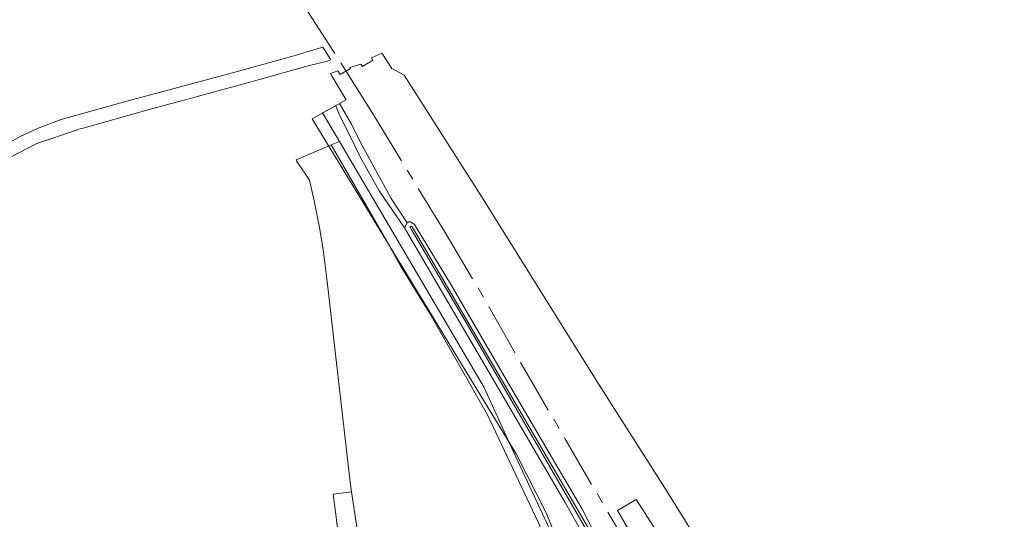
# Model space of a CAD drawing. Header units: metres. Extents: x 245598 to 248625, y 478632 to 481818.
# Tile 35 of 37: x 247666 to 247849, y 479949 to 480041. Entities that reach past the tile are written whole.
import ezdxf

# ---------------------------------------------------------------- set-up
doc = ezdxf.new("R2010")
doc.units = ezdxf.units.M
doc.linetypes.add('AM-AS', pattern=[16, 10, -2, 2, -2])
for name, color, linetype, lineweight in [('B-XX-AM-AS_SPOOR-G', 10, 'AM-AS', 18), ('B-XX-GR-GRAS-GV', 60, 'Continuous', 13), ('B-XX-GR-GROENVOORZIENING-GV', 80, 'Continuous', 18), ('B-XX-GR-STRUIK-GV', 90, 'Continuous', 13), ('B-XX-IE-TERREINAFSCHEIDING_KUNSTMATIG_HEKWERK-G', 20, 'IE-TERREINAFSCHEIDING-KUNSTMATIG', 18), ('B-XX-KW-KUNSTWERK_PERRON-GV', 170, 'Continuous', 18), ('B-XX-OG-WATER_GREPPEL-GV', 160, 'Continuous', 18), ('B-XX-OG-WATER_SLOOT-GV', 120, 'Continuous', 18), ('B-XX-VH-VERHARDING_GESLOTEN-GV', 252, 'Continuous', 18), ('B-XX-VH-VERHARDING_HALFVERHARDING-GV', 252, 'Continuous', 18), ('B-XX-VH-VERHARDING_OPEN-GV', 252, 'Continuous', 18)]:
    doc.layers.add(name, color=color, linetype=linetype, lineweight=lineweight)
doc.linetypes.add('IE-TERREINAFSCHEIDING-KUNSTMATIG', pattern='A,4,[82,NLCS.shx,S=0.75,R=90,X=0,Y=0],4,-2', length=10)

msp = doc.modelspace()

# ---------------------------------------------------------------- linework, layer by layer
at = {"layer": 'B-XX-AM-AS_SPOOR-G'}
msp.add_lwpolyline([(247710.228, 480056.994), (247726.436, 480031.754), (247731.466, 480023.715), (247744.779, 480001.858), (247752.909, 479988.11), (247758.906, 479977.468), (247776.642, 479947.081), (247798.211, 479909.459), (247811.024, 479888.21), (247830.935, 479855.637), (247833.941, 479851.069), (247845.673, 479832.626), (247864.523, 479803.843)], dxfattribs=at)
at = {"layer": 'B-XX-GR-GRAS-GV'}
msp.add_lwpolyline([(247724.453, 480025.437), (247722.007, 480024.082), (247725.117, 480018.795), (247752.04, 479973.025), (247756.7, 479962.8), (247757.98, 479960.699), (247763.558, 479949.715), (247768.506, 479937.497), (247768.541, 479938.919), (247768.71, 479939.802), (247770.419, 479944.838), (247770.444, 479945.47), (247770.276, 479946.022), (247767.075, 479951.639), (247737.192, 480002.705), (247732.498, 480009.617), (247728.986, 480015.926), (247726.824, 480020.417), (247725.183, 480023.527)], close=True, dxfattribs=at)
at = {"layer": 'B-XX-GR-GROENVOORZIENING-GV'}
for points in [[(247762.04, 479947.98), (247752.675, 479967.938), (247741.925, 479986.775), (247736.488, 479995.625), (247734.045, 480000), (247733.913, 480000.237), (247723.561, 480018.13), (247717.088, 480015.361), (247717.137, 480015.215), (247717.142, 480015.199), (247719.585, 480011.597), (247720.452, 480007.73), (247721.343, 480003.113), (247722.078, 479998.7), (247722.818, 479992.744), (247727.106, 479955.405), (247727.376, 479953.604), (247729.943, 479936.461), (247739.793, 479937.014), (247749.94, 479937.524), (247758.46, 479937.932), (247764.482, 479932.894), (247767.284, 479936.221)], [(247752.675, 479967.938), (247762.04, 479947.98), (247767.284, 479936.221), (247768.449, 479937.604), (247759.134, 479957.458), (247756.7, 479962.8), (247752.04, 479973.025), (247725.117, 480018.795), (247723.561, 480018.13), (247733.913, 480000.237), (247734.045, 480000), (247736.488, 479995.625), (247741.925, 479986.775)]]:
    msp.add_lwpolyline(points, close=True, dxfattribs=at)
at = {"layer": 'B-XX-GR-STRUIK-GV'}
msp.add_lwpolyline([(247757.98, 479960.699), (247756.7, 479962.8), (247759.134, 479957.458), (247768.449, 479937.604), (247768.554, 479937.38), (247769.364, 479936.075), (247768.506, 479937.497), (247763.558, 479949.715)], close=True, dxfattribs=at)
at = {"layer": 'B-XX-IE-TERREINAFSCHEIDING_KUNSTMATIG_HEKWERK-G'}
msp.add_lwpolyline([(247939.123, 479685.951), (247940.142, 479685.729), (247935.965, 479680.663), (247926.232, 479696.69), (247901.103, 479738.6), (247878.452, 479759.661), (247880.37, 479761.662), (247842.889, 479820.975), (247824.62, 479850.148), (247806.881, 479876.882), (247783.413, 479912.79), (247768.554, 479937.38), (247763.558, 479949.715), (247757.98, 479960.699), (247720.07, 480023.008), (247726.399, 480026.516), (247723.762, 480030.887)], dxfattribs=at)
at = {"layer": 'B-XX-KW-KUNSTWERK_PERRON-GV'}
msp.add_lwpolyline([(247866.127, 479804.448), (247866.52, 479804.667), (247871.515, 479807.451), (247871.991, 479807.717), (247852.496, 479838.357), (247821.989, 479886.046), (247785.628, 479943.908), (247780.317, 479952.173), (247776.822, 479950.13), (247801.384, 479907.758), (247819.996, 479876.373), (247837.064, 479849.395)], close=True, dxfattribs=at)
at = {"layer": 'B-XX-OG-WATER_GREPPEL-GV'}
msp.add_lwpolyline([(247771.647, 479946.429), (247738.82, 480002.62), (247738.602, 480002.949), (247738.409, 480002.989), (247738.274, 480002.815), (247738.457, 480002.467), (247749.123, 479984.385), (247771.14, 479946.41)], dxfattribs=at)
at = {"layer": 'B-XX-OG-WATER_SLOOT-GV'}
for points in [[(247772.424, 479946.206), (247770.17, 479950.514), (247757.409, 479972.264), (247745.98, 479992.017), (247739.292, 480003.023), (247739.061, 480003.349), (247738.676, 480003.679), (247738.349, 480003.838), (247738.033, 480003.852), (247737.698, 480003.644), (247737.192, 480002.705), (247767.075, 479951.639), (247770.276, 479946.022)], [(247771.14, 479946.41), (247749.123, 479984.385), (247738.457, 480002.467), (247738.274, 480002.815), (247738.409, 480002.989), (247738.602, 480002.949), (247738.82, 480002.62), (247771.647, 479946.429)]]:
    msp.add_lwpolyline(points, dxfattribs=at)
at = {"layer": 'B-XX-VH-VERHARDING_GESLOTEN-GV'}
msp.add_lwpolyline([(247663.722, 480015.711), (247668.844, 480018.411), (247676.233, 480020.912), (247676.622, 480021.044), (247677.452, 480021.278), (247689.333, 480024.622), (247695.262, 480026.217), (247696.488, 480026.546), (247698.256, 480027.022), (247708.689, 480029.878), (247710.011, 480030.267), (247719.289, 480032.822), (247722.922, 480033.722), (247723.499, 480033.991), (247722.018, 480036.318), (247720.803, 480035.957), (247716.666, 480034.727), (247714.004, 480033.996), (247705.256, 480031.56), (247703.36, 480031.058), (247701.122, 480030.411), (247684.9, 480026.089), (247673.378, 480022.844), (247669.122, 480021.278), (247665.744, 480019.711), (247661.778, 480017.478)], dxfattribs=at)
at = {"layer": 'B-XX-VH-VERHARDING_HALFVERHARDING-GV'}
for points in [[(247796.373, 479937.021), (247785.972, 479953.743), (247772.883, 479974.412), (247751.559, 480008.525), (247737.149, 480031.134), (247734.881, 480032.33), (247732.987, 480035.192), (247731.063, 480034.327), (247731.334, 480033.913), (247729.419, 480032.735), (247729.129, 480033.182), (247727.066, 480032.557), (247727.202, 480032.34), (247725.257, 480031.229), (247724.831, 480031.898), (247723.462, 480031.402), (247723.762, 480030.887), (247726.399, 480026.516), (247725.14, 480025.818), (247727.392, 480021.987), (247729.004, 480018.739), (247734.771, 480008.187), (247737.698, 480003.644), (247738.033, 480003.852), (247738.349, 480003.838), (247738.676, 480003.679), (247739.061, 480003.349), (247739.292, 480003.023), (247745.98, 479992.017), (247757.409, 479972.264), (247770.17, 479950.514), (247772.424, 479946.206)], [(247866.127, 479804.448), (247837.064, 479849.395), (247819.996, 479876.373), (247801.384, 479907.758), (247776.822, 479950.13), (247780.317, 479952.173), (247785.628, 479943.908), (247821.989, 479886.046), (247852.496, 479838.357)]]:
    msp.add_lwpolyline(points, dxfattribs=at)
at = {"layer": 'B-XX-VH-VERHARDING_OPEN-GV'}
msp.add_lwpolyline([(247731.7, 479888.513), (247731.712, 479888.412), (247733.025, 479877.463), (247737.3, 479877.938), (247736.3, 479886.6), (247735.775, 479891.275), (247735.587, 479892.813), (247732.525, 479919.225), (247732.249, 479921.068), (247731.944, 479923.107), (247729.943, 479936.461), (247727.376, 479953.604), (247723.971, 479953.2), (247724.5, 479948.963), (247724.637, 479947.725), (247725.262, 479944.188), (247725.512, 479942), (247728.59, 479915.314), (247728.736, 479914.132), (247730.09, 479902.426), (247730.365, 479900.053)], close=True, dxfattribs=at)

doc.saveas('drawing.dxf')
